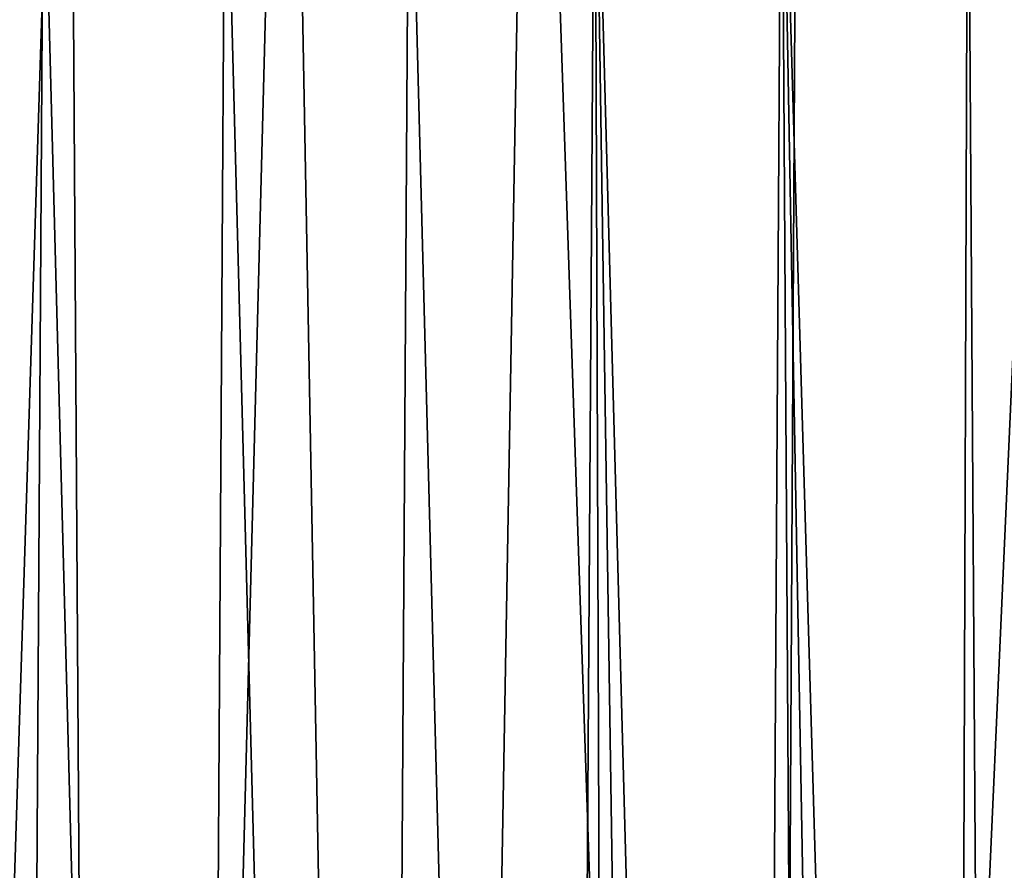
# Model space of a CAD drawing. Header units: metres. Extents: x -23 to 23, y -159 to 23.
# Tile 78 of 89: x -5.26 to 1.54, y 11.75 to 17.62. Entities that reach past the tile are written whole.
import ezdxf

# ---------------------------------------------------------------- set-up
doc = ezdxf.new("R2010")
doc.units = ezdxf.units.M
doc.layers.add('solid_509541_140_SW0001', color=7, linetype='CONTINUOUS')

msp = doc.modelspace()

# ---------------------------------------------------------------- linework, layer by layer
at = {"layer": 'solid_509541_140_SW0001'}
for points in [[(-3.412922, 23.471962), (-4.624835, -23.448418), (-4.925047, 23.441509)], [(-3.412922, 23.471962), (-2.550449, -23.484219), (-4.624835, -23.448418)], [(-1.723706, 23.492811), (-2.550449, -23.484219), (-3.412922, 23.471962)], [(-1.723706, 23.492811), (-0.134043, -23.499722), (-2.550449, -23.484219)], [(0.124983, 23.499725), (-0.134043, -23.499722), (-1.723706, 23.492811)], [(1.964604, 23.490669), (-0.134043, -23.499722), (0.124983, 23.499725)], [(1.964604, 23.490669), (2.299578, -23.487162), (-0.134043, -23.499722)], [(-4.925047, 23.441509), (-4.624835, -23.448418), (-6.404263, -23.400892)], [(-4.925047, 23.441509), (-6.404263, -23.400892), (-6.273444, 23.404921)], [(-1.287374, 19.71777, 202.649994), (-2.569164, 19.59201, 202.649994), (-1.543689, -19.699366, 202.649994)], [(-1.287374, 19.71777, 202.649994), (-1.543689, -19.699366, 202.649994), (-1.146744, -19.436829, 202.649994)], [(0.000025, 19.759756, 202.649994), (-1.287374, 19.71777, 202.649994), (-0.235294, -19.163181, 202.649994)], [(-1.287374, 19.71777, 202.649994), (-0.70459, -19.255356, 202.649994), (-0.235294, -19.163181, 202.649994)], [(-1.287374, 19.71777, 202.649994), (-1.146744, -19.436829, 202.649994), (-0.70459, -19.255356, 202.649994)], [(0.000025, 19.759756, 202.649994), (-0.235294, -19.163181, 202.649994), (0.242434, -19.163876, 202.649994)], [(0.000025, 19.759756, 202.649994), (0.710692, -19.257198, 202.649994), (1.150832, -19.439016, 202.649994)], [(1.287424, 19.717768, 202.649994), (0.000025, 19.759756, 202.649994), (1.150832, -19.439016, 202.649994)], [(0.000025, 19.759756, 202.649994), (0.242434, -19.163876, 202.649994), (0.710692, -19.257198, 202.649994)], [(1.287424, 19.717768, 202.649994), (1.150832, -19.439016, 202.649994), (1.543689, -19.699366, 202.649994)], [(2.569214, 19.592005, 202.649994), (1.287424, 19.717768, 202.649994), (1.543689, -19.699366, 202.649994)], [(-2.569164, 19.59201, 202.649994), (-3.839961, 19.383036, 202.649994), (-2.815436, -19.558184, 202.649994)], [(-2.569164, 19.59201, 202.649994), (-2.815436, -19.558184, 202.649994), (-1.543689, -19.699366, 202.649994)], [(-3.839961, 19.383036, 202.649994), (-5.094426, 19.09173, 202.649994), (-4.079749, -19.33399, 202.649994)], [(-3.839961, 19.383036, 202.649994), (-4.079749, -19.33399, 202.649994), (-2.815436, -19.558184, 202.649994)], [(-5.094426, 19.09173, 202.649994), (-6.327289, 18.719322, 202.649994), (-5.329876, -19.027323, 202.649994)], [(-5.094426, 19.09173, 202.649994), (-5.329876, -19.027323, 202.649994), (-4.079749, -19.33399, 202.649994)]]:
    msp.add_3dface(points, dxfattribs=at)

doc.saveas('drawing.dxf')
